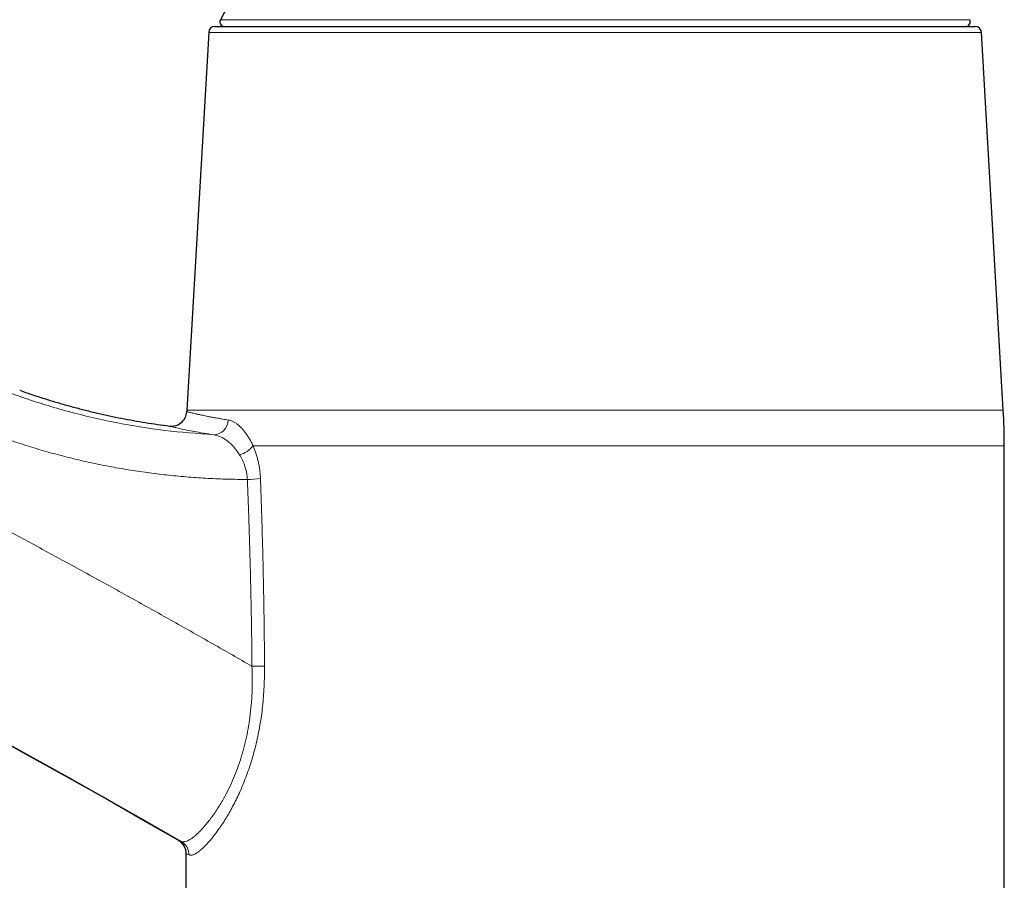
# Model space of a CAD drawing. Header units: millimetres. Extents: x 8 to 1004, y 12 to 903.
# Tile 9 of 57: x 214 to 278, y 723 to 779. Entities that reach past the tile are written whole.
import ezdxf

# ---------------------------------------------------------------- set-up
doc = ezdxf.new("R2010")
doc.units = ezdxf.units.MM

msp = doc.modelspace()

# ---------------------------------------------------------------- linework, layer by layer
at = {"color": 8, "linetype": 'Continuous', "lineweight": 0}
for p, q in [((227.006, 778.889), (275.528, 778.889)), ((276.289, 778.068), (226.245, 778.068)), ((224.833, 753.596), (277.7, 753.596)), ((277.767, 751.292), (229.116, 751.292))]:
    msp.add_line(p, q, dxfattribs=at)
at = {"color": 7, "linetype": 'Continuous', "lineweight": 30}
for p, q in [((226.245, 778.068), (224.833, 753.596)), ((226.644, 778.445), (275.889, 778.445)), ((277.7, 753.596), (276.289, 778.068)), ((277.767, 714.345), (277.767, 751.292)), ((224.767, 724.873), (224.767, 706.645))]:
    msp.add_line(p, q, dxfattribs=at)
at = {"color": 7, "linetype": 'Continuous', "lineweight": 30, "flags": 128}
msp.add_lwpolyline([(227.41, 779.616), (227.247, 779.326), (227.006, 778.889)], dxfattribs=at)
at = {"color": 8, "linetype": 'Continuous', "lineweight": 0}
for centre, radius, start, end in [((-83.367, 192.974), 615.236, 59.975032, 76.689121), ((226.533, 752.979), 0.979, 271.63658, 358.66813), ((227.844, 752.242), 1.587, 284.69382, 323.25429), ((228.385, 761.414), 12.313, 271.70372, 275.65988), ((228.64, 809.393), 72.383, 270.32444, 270.96798), ((223.983, 724.793), 0.992, 359.47823, 59.7296)]:
    msp.add_arc(centre, radius, start, end, dxfattribs=at)
at = {"color": 7, "linetype": 'Continuous', "lineweight": 30}
for centre, radius, start, end in [((-83.367, 192.974), 615.206, 59.996598, 76.656281), ((227.269, 778.745), 0.3, 151.39505, 270), ((275.264, 778.745), 0.3, 270, 28.60495), ((226.644, 778.045), 0.4, 90, 176.69813), ((275.889, 778.045), 0.4, 3.30187, 90), ((223.83, 753.56), 1, 262.73705, 356.82888), ((264.767, 751.292), 40, 176.69813, 176.82889), ((237.767, 751.292), 40, 0.00002, 3.30187)]:
    msp.add_arc(centre, radius, start, end, dxfattribs=at)
at = {"color": 8, "linetype": 'Continuous', "lineweight": 0}
for points, knots in [([(61.073, 803.48), (62.105, 803.235), (64.17, 802.743), (67.262, 801.986), (70.351, 801.214), (73.435, 800.426), (76.497, 799.627), (79.537, 798.818), (82.555, 797.998), (85.568, 797.164), (88.598, 796.309), (91.643, 795.432), (94.705, 794.534), (97.762, 793.621), (100.814, 792.692), (103.862, 791.748), (106.904, 790.788), (109.942, 789.812), (112.975, 788.821), (116.003, 787.815), (119.025, 786.794), (122.043, 785.757), (125.055, 784.704), (128.061, 783.637), (130.979, 782.584), (133.809, 781.547), (136.55, 780.529), (139.287, 779.497), (142.019, 778.453), (144.745, 777.396), (147.548, 776.294), (150.425, 775.147), (153.376, 773.953), (156.321, 772.745), (159.26, 771.521), (162.176, 770.289), (165.067, 769.051), (167.935, 767.806), (170.797, 766.546), (173.672, 765.264), (176.56, 763.958), (179.46, 762.629), (182.354, 761.285), (185.241, 759.926), (188.12, 758.552), (190.993, 757.164), (193.859, 755.762), (196.718, 754.345), (199.569, 752.913), (202.413, 751.467), (205.249, 750.006), (208.079, 748.531), (210.9, 747.042), (213.636, 745.58), (216.287, 744.147), (218.853, 742.744), (221.412, 741.329), (223.965, 739.902), (226.512, 738.464), (228.204, 737.495), (229.05, 737.011)], [0, 0, 0, 0, 0.017562, 0.035123, 0.052685, 0.070246, 0.087808, 0.105056, 0.122304, 0.139552, 0.1568, 0.1744, 0.192, 0.2096, 0.2272, 0.2448, 0.2624, 0.28, 0.2976, 0.3152, 0.3328, 0.3504, 0.368, 0.3856, 0.4032, 0.419333, 0.435467, 0.4516, 0.467733, 0.483867, 0.5, 0.517562, 0.535123, 0.552685, 0.570246, 0.587808, 0.605056, 0.622304, 0.639552, 0.6568, 0.6744, 0.692, 0.7096, 0.7272, 0.7448, 0.7624, 0.78, 0.7976, 0.8152, 0.8328, 0.8504, 0.868, 0.8856, 0.9032, 0.919333, 0.935467, 0.9516, 0.967733, 0.983867, 1, 1, 1, 1]), ([(226.562, 752.005), (225.503, 752.084), (223.387, 752.24), (220.248, 752.752), (217.163, 753.469), (214.142, 754.405), (211.181, 755.536), (209.279, 756.462), (208.325, 756.926)], [0, 0, 0, 0, 0.167435, 0.334524, 0.500808, 0.666615, 0.83275, 1, 1, 1, 1]), ([(228.751, 749.107), (228.327, 749.111), (227.478, 749.118), (226.206, 749.172), (224.936, 749.257), (223.67, 749.375), (222.418, 749.525), (221.181, 749.706), (219.958, 749.919), (218.742, 750.163), (217.526, 750.44), (216.309, 750.752), (215.094, 751.098), (213.89, 751.475), (212.698, 751.883), (211.525, 752.32), (210.37, 752.785), (209.234, 753.278), (208.107, 753.799), (207.367, 754.171), (206.997, 754.357)], [0, 0, 0, 0, 0.056382, 0.112738, 0.169124, 0.225439, 0.281574, 0.336578, 0.391497, 0.446379, 0.501267, 0.557207, 0.61316, 0.668984, 0.724733, 0.780453, 0.835197, 0.890006, 0.944925, 1, 1, 1, 1]), ([(224.828, 753.505), (224.83, 753.504), (224.835, 753.503), (224.871, 753.492), (224.931, 753.476), (225.016, 753.454), (225.123, 753.427), (225.245, 753.397), (225.345, 753.374), (225.406, 753.36), (225.425, 753.356), (225.445, 753.351), (225.465, 753.346), (225.486, 753.342), (225.538, 753.33), (225.629, 753.309), (225.771, 753.278), (225.935, 753.243), (226.124, 753.204), (226.339, 753.162), (226.583, 753.116), (226.858, 753.066), (227.166, 753.013), (227.395, 752.976), (227.512, 752.957)], [0, 0, 0, 0, 0.06405, 0.130032, 0.197951, 0.267812, 0.330901, 0.3955, 0.453599, 0.461295, 0.46901, 0.476746, 0.484501, 0.492277, 0.500073, 0.54309, 0.589377, 0.638936, 0.691768, 0.747873, 0.806164, 0.867615, 0.932227, 1, 1, 1, 1]), ([(226.561, 752.001), (226.335, 752.037), (225.883, 752.11), (225.31, 752.214), (224.818, 752.311), (224.414, 752.396), (224.098, 752.469), (223.872, 752.524), (223.73, 752.561), (223.712, 752.566), (223.703, 752.568)], [0, 0, 0, 0, 0.125461, 0.250693, 0.375743, 0.500658, 0.625482, 0.750269, 0.875082, 1, 1, 1, 1]), ([(227.512, 752.957), (227.567, 752.945), (227.678, 752.922), (227.847, 752.85), (228.015, 752.75), (228.183, 752.622), (228.342, 752.473), (228.491, 752.31), (228.627, 752.14), (228.758, 751.953), (228.883, 751.749), (229.003, 751.53), (229.078, 751.372), (229.116, 751.292)], [0, 0, 0, 0, 0.100036, 0.199265, 0.298313, 0.397806, 0.498363, 0.58373, 0.667867, 0.751159, 0.834008, 0.916819, 1, 1, 1, 1]), ([(228.247, 750.706), (228.123, 750.886), (227.874, 751.246), (227.446, 751.629), (227.001, 751.903), (226.708, 751.968), (226.561, 752.001)], [0, 0, 0, 0, 0.2477439, 0.4977791, 0.7491944, 1, 1, 1, 1]), ([(229.116, 751.292), (229.15, 751.214), (229.216, 751.059), (229.305, 750.812), (229.383, 750.558), (229.452, 750.293), (229.509, 750.019), (229.553, 749.737), (229.585, 749.451), (229.595, 749.258), (229.6, 749.161)], [0, 0, 0, 0, 0.127192, 0.252455, 0.37645, 0.499859, 0.62641, 0.751392, 0.875639, 1, 1, 1, 1]), ([(228.751, 749.107), (228.748, 749.156), (228.742, 749.254), (228.724, 749.4), (228.7, 749.543), (228.67, 749.685), (228.634, 749.824), (228.586, 749.983), (228.523, 750.16), (228.44, 750.351), (228.349, 750.535), (228.281, 750.649), (228.247, 750.706)], [0, 0, 0, 0, 0.082271, 0.164355, 0.246427, 0.328631, 0.411085, 0.493879, 0.618828, 0.744819, 0.87189, 1, 1, 1, 1]), ([(229.05, 737.011), (229.047, 737.359), (229.04, 738.06), (229.026, 739.12), (229.009, 740.199), (228.988, 741.295), (228.964, 742.408), (228.936, 743.518), (228.906, 744.622), (228.873, 745.721), (228.836, 746.836), (228.796, 747.966), (228.766, 748.725), (228.751, 749.107)], [0, 0, 0, 0, 0.08614, 0.173754, 0.262845, 0.353413, 0.445463, 0.538996, 0.628545, 0.719418, 0.811617, 0.905143, 1, 1, 1, 1]), ([(229.6, 749.161), (229.62, 748.578), (229.661, 747.413), (229.713, 745.668), (229.759, 743.928), (229.797, 742.193), (229.827, 740.464), (229.85, 738.741), (229.859, 737.593), (229.863, 737.02)], [0, 0, 0, 0, 0.144325, 0.288147, 0.431475, 0.574316, 0.716679, 0.858571, 1, 1, 1, 1]), ([(224.483, 725.649), (224.516, 725.639), (224.579, 725.619), (224.694, 725.631), (224.815, 725.668), (224.942, 725.727), (225.075, 725.807), (225.212, 725.903), (225.317, 725.987), (225.382, 726.042), (225.408, 726.065), (225.434, 726.088), (225.46, 726.111), (225.486, 726.134), (225.511, 726.157), (225.535, 726.18), (225.622, 726.262), (225.772, 726.414), (225.99, 726.658), (226.207, 726.922), (226.429, 727.213), (226.654, 727.53), (226.827, 727.792), (226.939, 727.972), (226.995, 728.063), (227.05, 728.154), (227.104, 728.246), (227.157, 728.338), (227.293, 728.578), (227.507, 728.984), (227.786, 729.585), (228.044, 730.214), (228.276, 730.866), (228.481, 731.538), (228.657, 732.233), (228.803, 732.957), (228.92, 733.714), (229.005, 734.501), (229.057, 735.316), (229.076, 736.156), (229.059, 736.724), (229.05, 737.011)], [0, 0, 0, 0, 0.035719, 0.069473, 0.101263, 0.131087, 0.158947, 0.187323, 0.213322, 0.21815, 0.222887, 0.227532, 0.232085, 0.236546, 0.240916, 0.245194, 0.24938, 0.285423, 0.320039, 0.353235, 0.385016, 0.418938, 0.451106, 0.459243, 0.467261, 0.47516, 0.482941, 0.490603, 0.498147, 0.542125, 0.585001, 0.626851, 0.667757, 0.707807, 0.747098, 0.787151, 0.827913, 0.869483, 0.911961, 0.955438, 1, 1, 1, 1]), ([(229.863, 737.02), (229.863, 736.796), (229.862, 736.352), (229.838, 735.692), (229.797, 735.045), (229.738, 734.412), (229.661, 733.792), (229.566, 733.185), (229.455, 732.592), (229.326, 732.008), (229.18, 731.435), (229.017, 730.872), (228.838, 730.324), (228.646, 729.795), (228.444, 729.287), (228.234, 728.804), (228.018, 728.346), (227.797, 727.916), (227.574, 727.512), (227.352, 727.136), (227.13, 726.785), (226.925, 726.483), (226.737, 726.224), (226.566, 726.001), (226.398, 725.795), (226.234, 725.605), (226.064, 725.421), (225.891, 725.248), (225.72, 725.093), (225.56, 724.967), (225.415, 724.871), (225.282, 724.804), (225.164, 724.766), (225.06, 724.757), (225.003, 724.775), (224.975, 724.784)], [0, 0, 0, 0, 0.03287, 0.065142, 0.09689, 0.128193, 0.159134, 0.189798, 0.220272, 0.250645, 0.281602, 0.312661, 0.343927, 0.375504, 0.406816, 0.437974, 0.469075, 0.500217, 0.531068, 0.561859, 0.592673, 0.623591, 0.648457, 0.673483, 0.698708, 0.724173, 0.749916, 0.781245, 0.812421, 0.843509, 0.874577, 0.905693, 0.936925, 0.968339, 1, 1, 1, 1]), ([(224.268, 725.74), (224.268, 725.74), (224.268, 725.74), (224.283, 725.733), (224.312, 725.721), (224.355, 725.703), (224.411, 725.68), (224.459, 725.659), (224.483, 725.649)], [0, 0, 0, 0, 0.121688, 0.296838, 0.472145, 0.647707, 0.823626, 1, 1, 1, 1]), ([(224.975, 724.784), (224.938, 724.8), (224.865, 724.831), (224.801, 724.86), (224.768, 724.874), (224.77, 724.873), (224.771, 724.873)], [0, 0, 0, 0, 0.286964, 0.572893, 0.857858, 1, 1, 1, 1])]:
    msp.add_open_spline(points, degree=3, knots=knots, dxfattribs=at)
at = {"color": 7, "linetype": 'Continuous', "lineweight": 30}
for points, knots in [([(214.007, 754.885), (214.157, 754.832), (214.556, 754.689), (215.21, 754.471), (215.969, 754.23), (216.732, 754.004), (217.499, 753.79), (218.271, 753.589), (219.045, 753.402), (219.823, 753.228), (220.6, 753.068), (221.375, 752.923), (222.149, 752.791), (222.925, 752.671), (223.444, 752.603), (223.703, 752.568)], [0, 0, 0, 0, 0.0477404, 0.1274058, 0.2070877, 0.2867904, 0.3665181, 0.4462748, 0.5260648, 0.6058919, 0.6857601, 0.7642459, 0.8427787, 0.9213622, 1, 1, 1, 1]), ([(224.266, 725.741), (224.302, 725.718), (224.375, 725.673), (224.472, 725.586), (224.56, 725.487), (224.635, 725.376), (224.694, 725.256), (224.736, 725.131), (224.761, 725.003), (224.765, 724.917), (224.766, 724.875)], [0, 0, 0, 0, 0.121263, 0.245684, 0.372302, 0.500044, 0.62778, 0.75438, 0.878773, 1, 1, 1, 1])]:
    msp.add_open_spline(points, degree=3, knots=knots, dxfattribs=at)

doc.saveas('drawing.dxf')
